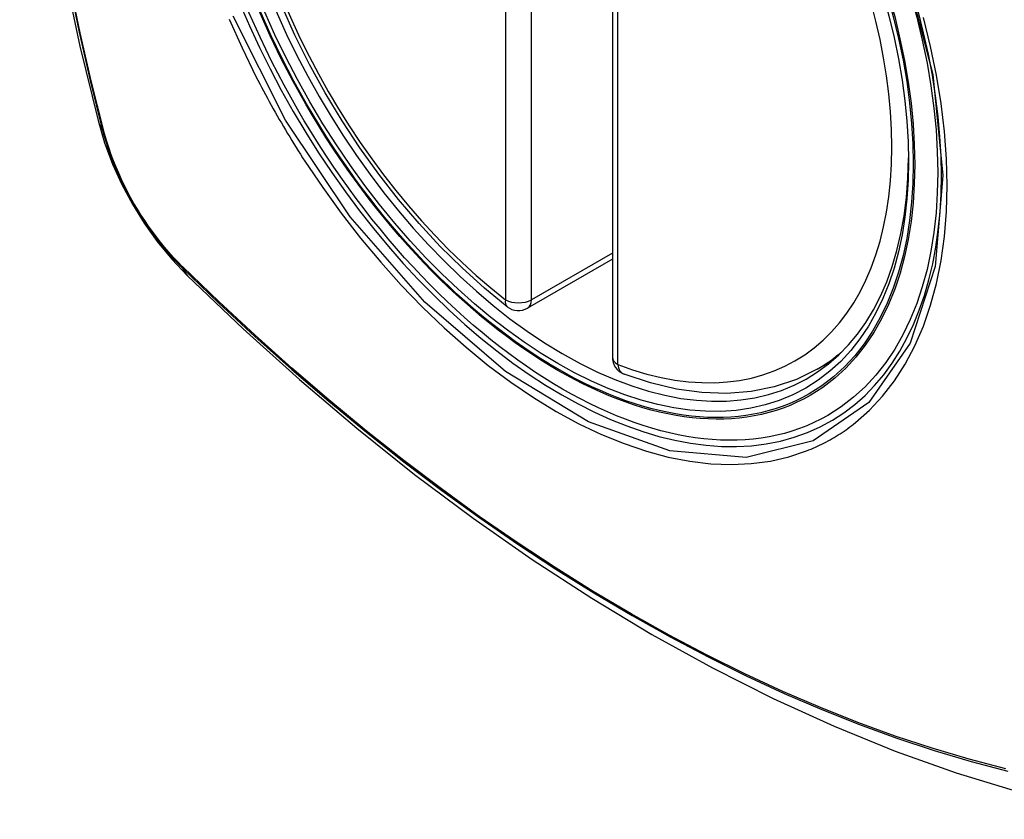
# Model space of a CAD drawing. Header units: inches. Extents: x 19 to 446, y 48 to 210.
# Tile 239 of 256: x 410.753 to 411.388, y 183.287 to 183.803. Entities that reach past the tile are written whole.
import ezdxf

# ---------------------------------------------------------------- set-up
doc = ezdxf.new("R2010")
doc.units = ezdxf.units.IN
doc.header["$MEASUREMENT"] = 0
doc.layers.add('Visible Edges(ANSI)', color=7, linetype='Continuous', lineweight=25)
doc.layers.add('Visible Tangent Edges(ANSI)', color=7, linetype='Continuous', lineweight=25)

msp = doc.modelspace()

# ---------------------------------------------------------------- linework, layer by layer
at = {"layer": 'Visible Edges(ANSI)'}
for p, q in [((411.13557, 184.07005), (411.13557, 183.58537)), ((411.13557, 183.6485), (411.08091, 183.61693)), ((411.26769, 183.57755), (411.27796, 183.58348))]:
    msp.add_line(p, q, dxfattribs=at)
at = {"layer": 'Visible Edges(ANSI)', "flags": 128}
for points in [[(410.80731, 184.44504), (410.79447, 184.40699), (410.78341, 184.36781), (410.77411, 184.32757), (410.76655, 184.28635), (410.76071, 184.24421), (410.75656, 184.20121), (410.75409, 184.15742), (410.75327, 184.11289), (410.75408, 184.0677), (410.75651, 184.02189), (410.76053, 183.97553), (410.76613, 183.9287), (410.77328, 183.88145), (410.78196, 183.83385), (410.79215, 183.78597), (410.80382, 183.73788)], [(411.06776, 183.61783), (411.05307, 183.62984), (411.03866, 183.64283), (411.02458, 183.65674), (411.01089, 183.6715), (410.99766, 183.68706), (410.98494, 183.70334), (410.97278, 183.72027), (410.96124, 183.73777), (410.95037, 183.75576), (410.94022, 183.77417), (410.93084, 183.79292), (410.92226, 183.81191)], [(410.80382, 183.73788), (410.80806, 183.72359), (410.8132, 183.70987), (410.81919, 183.69667), (410.82599, 183.68395), (410.83361, 183.67169), (410.84205, 183.65991), (410.85136, 183.64859), (410.86162, 183.63778)], [(410.86162, 183.63778), (410.89743, 183.60362), (410.9338, 183.57086), (410.97068, 183.53954), (411.00802, 183.50972), (411.04579, 183.48146), (411.08392, 183.4548), (411.12238, 183.4298), (411.16111, 183.40649), (411.20008, 183.38494), (411.23925, 183.36518), (411.27856, 183.34728), (411.31797, 183.33127), (411.35745, 183.3172), (411.39694, 183.30514), (411.4364, 183.29512), (411.47578, 183.28722)], [(411.26769, 183.57755), (411.25428, 183.57095), (411.24001, 183.56613), (411.22502, 183.56311), (411.20942, 183.56189), (411.19334, 183.56243), (411.17688, 183.56472), (411.16014, 183.5687), (411.1432, 183.57433)]]:
    msp.add_lwpolyline(points, dxfattribs=at)
at = {"layer": 'Visible Edges(ANSI)'}
for centre, start, end in [((411.075, 183.62716), 232.17173, 300), ((411.14738, 183.58537), 180, 249.28185)]:
    msp.add_arc(centre, 0.01181, start, end, dxfattribs=at)
msp.add_ellipse((411.10388, 183.84439), major_axis=(0.15748, -0.27276), ratio=0.57735, start_param=2.363977, end_param=7.060801, dxfattribs=at)
msp.add_ellipse((411.10041, 183.84238), major_axis=(-0.15994, 0.27703), ratio=0.57735, dxfattribs=at)
at = {"layer": 'Visible Tangent Edges(ANSI)'}
for p, q in [((411.06665, 184.10701), (411.06665, 183.62234)), ((411.08335, 183.62234), (411.08335, 184.10701)), ((411.13903, 183.58055), (411.13903, 184.06523)), ((410.80735, 183.73176), (410.80723, 183.73222)), ((411.13557, 183.65249), (411.08335, 183.62234)), ((410.85841, 183.64356), (410.85808, 183.64389))]:
    msp.add_line(p, q, dxfattribs=at)
at = {"layer": 'Visible Tangent Edges(ANSI)', "flags": 128}
for points in [[(410.78509, 184.33202), (410.77928, 184.30767), (410.77415, 184.28273), (410.76969, 184.25724), (410.76592, 184.23122), (410.76283, 184.20471), (410.76044, 184.17773), (410.75873, 184.15034), (410.75772, 184.12256), (410.75739, 184.0944), (410.75775, 184.06584), (410.7588, 184.03691), (410.76053, 184.00762), (410.76294, 183.978), (410.76603, 183.9481), (410.7698, 183.91794), (410.77424, 183.88752), (410.77936, 183.85687), (410.78514, 183.82602), (410.79158, 183.79498), (410.79869, 183.76379), (410.80645, 183.73246)], [(410.80723, 183.73222), (410.79946, 183.76348), (410.79234, 183.7946), (410.78588, 183.82557), (410.78008, 183.85637), (410.77494, 183.88696), (410.77048, 183.91732), (410.7667, 183.94742), (410.7636, 183.97727), (410.76117, 184.00683), (410.75943, 184.03607), (410.75838, 184.06494), (410.75802, 184.09342), (410.75835, 184.12151), (410.75937, 184.14921), (410.76108, 184.17652), (410.76349, 184.20339), (410.76659, 184.2298), (410.77038, 184.25571), (410.77485, 184.28109), (410.78, 184.30591), (410.78583, 184.33014)], [(411.32453, 183.83618), (411.34226, 183.76769), (411.3488, 183.70254), (411.34387, 183.64389), (411.32761, 183.59425), (411.30098, 183.55611), (411.26519, 183.53123), (411.22184, 183.52068), (411.1727, 183.52487), (411.12014, 183.54362), (411.0666, 183.57613), (411.01461, 183.6208), (410.96648, 183.67572), (410.92463, 183.73809), (410.89101, 183.80517)], [(410.88834, 183.80342), (410.89668, 183.78479), (410.9057, 183.76637)], [(411.29243, 183.54309), (411.3015, 183.55109), (411.30989, 183.56006), (411.31758, 183.56997), (411.32454, 183.58086), (411.33077, 183.59265), (411.33622, 183.6053), (411.34089, 183.61874), (411.34473, 183.63289), (411.34772, 183.6477), (411.34985, 183.66317), (411.35113, 183.6793), (411.35156, 183.69602), (411.35114, 183.71323), (411.34986, 183.73087), (411.34771, 183.74885), (411.34473, 183.76712), (411.3409, 183.78565), (411.33626, 183.80436)], [(410.9057, 183.76637), (410.9069, 183.76403), (410.9081, 183.76171), (410.90932, 183.75938), (410.91055, 183.75706), (410.91179, 183.75474), (410.91304, 183.75243), (410.9143, 183.75013), (410.91557, 183.74782), (410.91685, 183.74553), (410.91814, 183.74324), (410.91944, 183.74095), (410.92075, 183.73867), (410.92207, 183.73639), (410.9234, 183.73412), (410.92474, 183.73186), (410.92609, 183.7296), (410.92745, 183.72735), (410.92882, 183.7251), (410.93019, 183.72286), (410.93158, 183.72063), (410.93298, 183.7184), (410.93439, 183.71618), (410.9358, 183.71397), (410.93723, 183.71176)], [(410.80645, 183.73246), (410.80754, 183.72841), (410.80874, 183.72435), (410.81005, 183.72028), (410.81147, 183.7162), (410.813, 183.71213), (410.81463, 183.70807), (410.81636, 183.70402), (410.81818, 183.69999), (410.8201, 183.69599), (410.82212, 183.69201), (410.82422, 183.68808), (410.82641, 183.68419), (410.82869, 183.68034), (410.83104, 183.67655), (410.83348, 183.67282), (410.83598, 183.66916), (410.83856, 183.66556), (410.8412, 183.66204), (410.84391, 183.6586), (410.84667, 183.65525), (410.84949, 183.65198), (410.85236, 183.64881), (410.85527, 183.64573), (410.85823, 183.64276)], [(410.85808, 183.64389), (410.85519, 183.64682), (410.85233, 183.64985), (410.84953, 183.65297), (410.84678, 183.65618), (410.84408, 183.65947), (410.84143, 183.66285), (410.83885, 183.6663), (410.83634, 183.66982), (410.83389, 183.67341), (410.83151, 183.67705), (410.82921, 183.68076), (410.82699, 183.68452), (410.82485, 183.68832), (410.82279, 183.69217), (410.82081, 183.69605), (410.81893, 183.69997), (410.81714, 183.7039), (410.81544, 183.70786), (410.81384, 183.71184), (410.81233, 183.71583), (410.81093, 183.71982), (410.80963, 183.72381), (410.80844, 183.72779), (410.80735, 183.73176)], [(410.93723, 183.71176), (410.94871, 183.6947), (410.96071, 183.67811), (410.9732, 183.66205), (410.98613, 183.64658), (410.99944, 183.63175), (411.01309, 183.61762), (411.02703, 183.60427), (411.0412, 183.59173), (411.05556, 183.58003), (411.07006, 183.56922), (411.08467, 183.55932), (411.09935, 183.55036), (411.11403, 183.54238), (411.12865, 183.53543), (411.14315, 183.52952), (411.1575, 183.52467), (411.17163, 183.52088), (411.18551, 183.51817), (411.1991, 183.51656), (411.21235, 183.51604), (411.2252, 183.51663), (411.23759, 183.51831), (411.2495, 183.52106), (411.2609, 183.52489)], [(410.85823, 183.64276), (410.88151, 183.62036), (410.90504, 183.59855), (410.9288, 183.57736), (410.95276, 183.55682), (410.97689, 183.53696), (411.00117, 183.51779), (411.02557, 183.49935), (411.05005, 183.48166), (411.07459, 183.46472), (411.09915, 183.44858), (411.12371, 183.43323), (411.14826, 183.41867), (411.17281, 183.40491), (411.19735, 183.39195), (411.22187, 183.37979), (411.24633, 183.36846), (411.2707, 183.35795), (411.29496, 183.3483), (411.31911, 183.33949), (411.34312, 183.33153), (411.36699, 183.32443), (411.39068, 183.31819)], [(411.38931, 183.31985), (411.36572, 183.32601), (411.34196, 183.33303), (411.31804, 183.34092), (411.29399, 183.34965), (411.26981, 183.35924), (411.24552, 183.36968), (411.22113, 183.38096), (411.19669, 183.39307), (411.17221, 183.40599), (411.14773, 183.41971), (411.12323, 183.43423), (411.09873, 183.44955), (411.07423, 183.46568), (411.04974, 183.48259), (411.02532, 183.50027), (411.00098, 183.5187), (410.97676, 183.53785), (410.95268, 183.55769), (410.92878, 183.57822), (410.90509, 183.59939), (410.88163, 183.62117), (410.85841, 183.64356)], [(411.2609, 183.52489), (411.26232, 183.52545), (411.26373, 183.52603), (411.26513, 183.52663), (411.26652, 183.52725), (411.2679, 183.52788), (411.26927, 183.52853), (411.27064, 183.5292), (411.27199, 183.52988), (411.27334, 183.53058), (411.27468, 183.5313), (411.27601, 183.53203), (411.27733, 183.53278), (411.27864, 183.53355), (411.27994, 183.53433), (411.28123, 183.53513), (411.28251, 183.53595), (411.28379, 183.53679), (411.28505, 183.53764), (411.2863, 183.5385), (411.28755, 183.53939), (411.28878, 183.54029), (411.29001, 183.54121), (411.29122, 183.54214), (411.29243, 183.54309)]]:
    msp.add_lwpolyline(points, dxfattribs=at)
at = {"layer": 'Visible Tangent Edges(ANSI)'}
for centre, major_axis, ratio, start_param, end_param in [((411.10289, 183.84381), (-0.17318, 0.29996), 0.57735, 5.05527, 10.652693), ((411.10284, 183.84378), (-0.15059, 0.26083), 0.57735, 5.66855, 8.468616), ((411.10284, 183.84378), (0.15059, -0.26083), 0.57735, 5.66855, 8.468616), ((410.9182, 183.76736), (-0.11437, -0.02947), 0.354513, 0, 0.141666), ((410.81576, 183.73536), (-0.00953, -0.00245), 0.359305, 0.141946, 0.405653), ((410.86541, 183.64937), (-0.00689, -0.00703), 0.359305, 5.877532, 6.141239), ((410.94433, 183.72209), (-0.08271, -0.08432), 0.354513, 6.141519, 6.283185), ((411.075, 183.62716), (-0.00724, -0.00933), 0.470841, 5.569756, 6.283185), ((411.075, 183.62716), (0.01181, 0), 0.57735, 3.926991, 5.497787), ((411.075, 183.62716), (0.00591, -0.01023), 0.57735, 0, 0.785398), ((411.11119, 183.84861), (0.1565, -0.27106), 0.57735, 0, 0.111997), ((411.14738, 183.58537), (-0.01181, 0), 0.57735, 0, 0.785398), ((411.14738, 183.58537), (-0.00418, -0.01105), 0.667065, 5.396522, 6.283185)]:
    msp.add_ellipse(centre, major_axis=major_axis, ratio=ratio, start_param=start_param, end_param=end_param, dxfattribs=at)
for centre, major_axis in [((411.10348, 183.84415), (0.17111, -0.29637)), ((411.10051, 183.84244), (-0.1627, 0.2818)), ((411.10041, 183.84238), (0.1621, -0.28076))]:
    msp.add_ellipse(centre, major_axis=major_axis, ratio=0.57735, dxfattribs=at)

doc.saveas('drawing.dxf')
